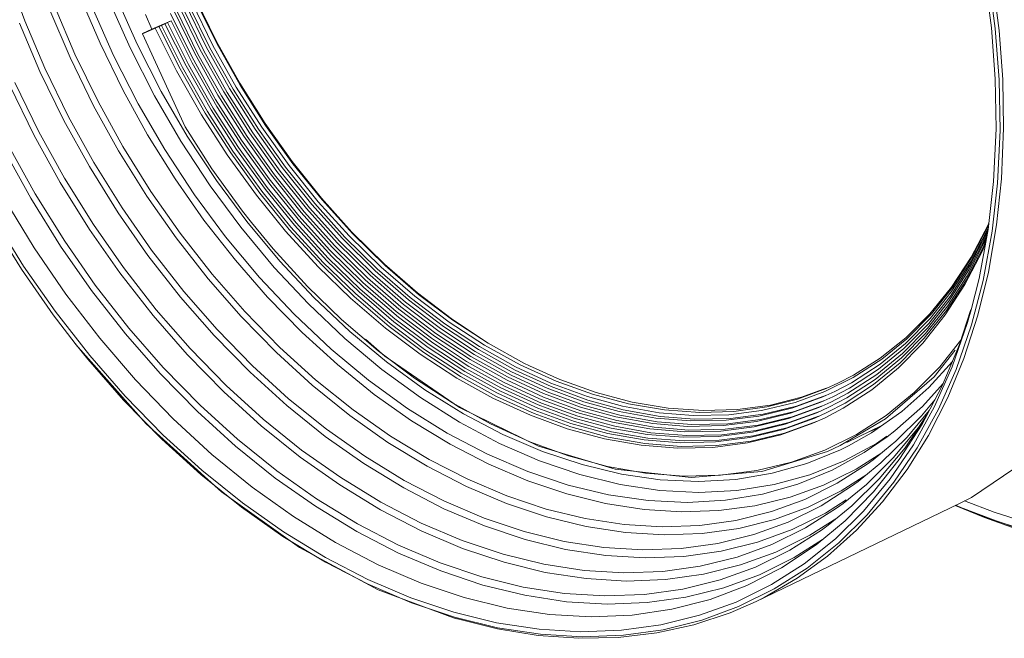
# Model space of a CAD drawing. Header units: millimetres. Extents: x 3925 to 5043, y -86 to 778.
# Tile 59 of 113: x 4677 to 4721, y 29 to 57. Entities that reach past the tile are written whole.
import ezdxf

# ---------------------------------------------------------------- set-up
doc = ezdxf.new("R2010")
doc.units = ezdxf.units.MM
doc.header["$LTSCALE"] = 46.255
doc.layers.add('H30K-FRONT-CDXF_CONTINUOUS_LINE', color=7, linetype='CONTINUOUS')
doc.layers.add('PJ-LENS-B10RDXF_CONTINUOUS_LINE', color=7, linetype='CONTINUOUS')

msp = doc.modelspace()

# ---------------------------------------------------------------- linework, layer by layer
at = {"layer": 'H30K-FRONT-CDXF_CONTINUOUS_LINE', "color": 7, "linetype": 'Continuous', "lineweight": 0}
for p, q in [((4720.0477, 34.8273), (4718.7225, 35.3567)), ((4718.7462, 35.3738), (4719.6825, 34.9679)), ((4718.8595, 35.324), (4718.7464, 35.3739)), ((4719.6825, 34.9679), (4723.0788, 33.8116)), ((4721.4687, 34.3173), (4720.0477, 34.8273))]:
    msp.add_line(p, q, dxfattribs=at)
for points in [[(4722.13, 34.5342), (4720.4756, 35.0669), (4719.1503, 35.5749)], [(4721.571, 34.3369), (4720.5672, 34.6719), (4718.8595, 35.324)]]:
    msp.add_lwpolyline(points, dxfattribs=at)
at = {"layer": 'PJ-LENS-B10RDXF_CONTINUOUS_LINE', "color": 7, "linetype": 'Continuous', "lineweight": 0}
for p, q in [((4720.1963, 59.3566), (4720.533, 56.8425)), ((4684.4599, 55.7398), (4683.5008, 57.7086)), ((4684.7284, 55.8776), (4683.7752, 57.834)), ((4684.9968, 56.0153), (4684.0497, 57.9593)), ((4682.5521, 56.8149), (4682.2525, 57.4719)), ((4682.6993, 56.8515), (4682.1256, 56.606)), ((4682.1276, 56.6103), (4682.5521, 56.8149)), ((4683.4108, 57.1825), (4682.5521, 56.8149)), ((4682.6993, 56.8515), (4682.8625, 56.9302)), ((4682.8625, 56.9302), (4682.9734, 56.9777)), ((4682.9734, 56.9777), (4683.1367, 57.0564)), ((4683.1367, 57.0564), (4683.2476, 57.1038)), ((4683.2476, 57.1038), (4683.4108, 57.1825)), ((4720.533, 56.8425), (4720.7068, 54.5257)), ((4682.1256, 56.606), (4682.1276, 56.6103)), ((4684.0408, 52.4067), (4682.1256, 56.606)), ((4720.7068, 54.5257), (4720.7445, 52.2533)), ((4688.863, 50.8467), (4687.6432, 52.5645)), ((4720.7445, 52.2533), (4720.6339, 49.8745)), ((4690.1819, 49.1958), (4688.863, 50.8467)), ((4690.2095, 49.1173), (4688.8949, 50.7512)), ((4720.6339, 49.8745), (4720.389, 47.71)), ((4688.0158, 46.9113), (4687.0318, 48.0999)), ((4720.205, 47.9974), (4719.4389, 46.5399)), ((4720.2449, 48.0935), (4720.205, 47.9974)), ((4719.391, 46.1652), (4720.1343, 47.6059)), ((4720.389, 47.71), (4719.9808, 45.4954)), ((4720.0374, 47.2049), (4720.1549, 47.4909)), ((4720.0908, 47.4161), (4720.1828, 47.6419)), ((4720.1343, 47.6059), (4720.2108, 47.7936)), ((4719.2124, 45.5097), (4719.994, 47.0155)), ((4719.2606, 45.7086), (4720.0374, 47.2049)), ((4719.3428, 45.9662), (4720.0908, 47.4161)), ((4719.9506, 46.826), (4720.0783, 47.1367)), ((4719.994, 47.0155), (4720.1266, 47.3383)), ((4718.6003, 45.1829), (4719.4875, 46.563)), ((4719.1642, 45.3108), (4719.9506, 46.826)), ((4694.5035, 44.9328), (4693.0167, 46.2266)), ((4718.4925, 44.7674), (4719.391, 46.1652)), ((4718.5464, 44.9751), (4719.4392, 46.3641)), ((4719.4389, 46.5399), (4718.5605, 45.1998)), ((4718.3867, 44.3547), (4719.2606, 45.7086)), ((4718.4387, 44.5596), (4719.3428, 45.9662)), ((4719.7485, 43.9245), (4720.2239, 45.8625)), ((4718.2794, 43.9398), (4719.1642, 45.3108)), ((4718.3331, 44.1472), (4719.2124, 45.5097)), ((4719.9808, 45.4954), (4719.4566, 43.4921)), ((4718.5605, 45.1998), (4717.5774, 43.9881)), ((4717.596, 43.7791), (4718.5464, 44.9751)), ((4717.6559, 43.9945), (4718.6003, 45.1829)), ((4717.3924, 43.1061), (4718.3867, 44.3547)), ((4717.4762, 43.3484), (4718.4387, 44.5596)), ((4717.5361, 43.5638), (4718.4925, 44.7674)), ((4716.553, 42.8722), (4717.6559, 43.9945)), ((4717.2726, 42.6754), (4718.2794, 43.9398)), ((4717.3325, 42.8907), (4718.3331, 44.1472)), ((4718.9232, 42.6154), (4719.43, 44.1841)), ((4719.1186, 41.9831), (4719.7485, 43.9245)), ((4716.419, 42.4271), (4717.5361, 43.5638)), ((4716.486, 42.6497), (4717.596, 43.7791)), ((4719.4566, 43.4921), (4718.763, 41.4907)), ((4716.3087, 42.0036), (4717.3924, 43.1061)), ((4716.352, 42.2046), (4717.4762, 43.3484)), ((4679.6655, 41.95), (4679.0898, 42.661)), ((4716.1753, 41.559), (4717.2726, 42.6754)), ((4716.242, 41.7813), (4717.3325, 42.8907)), ((4718.9848, 42.8062), (4718.0282, 41.6103)), ((4718.1434, 40.7526), (4718.9232, 42.6154)), ((4715.2037, 41.2664), (4716.352, 42.2046)), ((4715.2779, 41.4949), (4716.419, 42.4271)), ((4717.7729, 41.1515), (4718.7236, 42.3516)), ((4696.7237, 41.8498), (4698.3887, 40.9197)), ((4699.5468, 41.6544), (4699.2984, 41.7777)), ((4715.0466, 40.8032), (4716.242, 41.7813)), ((4715.1208, 41.0316), (4716.3087, 42.0036)), ((4718.3956, 40.2299), (4719.1186, 41.9831)), ((4700.9255, 41.036), (4699.5468, 41.6544)), ((4713.8882, 40.4181), (4715.2037, 41.2664)), ((4713.9707, 40.6519), (4715.2779, 41.4949)), ((4714.9724, 40.5747), (4716.1753, 41.559)), ((4718.0282, 41.6103), (4716.8784, 40.446)), ((4717.7979, 39.8231), (4718.5868, 41.603)), ((4718.763, 41.4907), (4717.9717, 39.699)), ((4700.1833, 40.2441), (4698.5512, 40.9988)), ((4702.3899, 40.3673), (4700.7585, 40.9556)), ((4712.8606, 40.4889), (4714.1357, 41.1196)), ((4713.4412, 40.8654), (4712.9171, 40.627)), ((4713.3004, 40.4897), (4714.0532, 40.8857)), ((4714.1457, 41.2319), (4713.4412, 40.8654)), ((4713.7688, 39.9763), (4715.0466, 40.8032)), ((4713.8509, 40.21), (4715.1208, 41.0316)), ((4715.592, 39.2637), (4717.7729, 41.1515)), ((4717.2548, 39.8261), (4718.1835, 40.8484)), ((4712.7699, 40.251), (4713.3004, 40.4897)), ((4713.1258, 40.017), (4713.8882, 40.4181)), ((4713.2131, 40.2533), (4713.9707, 40.6519)), ((4713.6866, 39.7427), (4714.9724, 40.5747)), ((4716.8784, 40.446), (4715.6185, 39.4201)), ((4717.2329, 39.0206), (4718.1434, 40.7526)), ((4701.7336, 39.3776), (4700.1003, 39.9729)), ((4705.798, 39.7432), (4704.1844, 40.0158)), ((4712.9332, 40.3297), (4711.5848, 39.8377)), ((4712.5886, 39.7753), (4713.1258, 40.017)), ((4712.6793, 40.0132), (4713.2131, 40.2533)), ((4712.9501, 39.5466), (4713.7688, 39.9763)), ((4713.0374, 39.7829), (4713.8509, 40.21)), ((4717.2118, 39.3982), (4717.8126, 40.1232)), ((4717.5186, 38.5148), (4718.3956, 40.2299)), ((4696.5807, 39.4955), (4698.3572, 38.5631)), ((4703.5907, 39.5947), (4705.2497, 39.297)), ((4703.7396, 39.8367), (4705.3881, 39.5409)), ((4705.3881, 39.5409), (4706.9294, 39.4149)), ((4707.2178, 39.5514), (4705.631, 39.6627)), ((4707.3848, 39.6319), (4705.798, 39.7432)), ((4708.7611, 39.6012), (4707.2178, 39.5514)), ((4708.9281, 39.6817), (4707.3848, 39.6319)), ((4711.0737, 39.021), (4712.4979, 39.5375)), ((4711.2142, 39.2744), (4712.5886, 39.7753)), ((4712.6612, 39.6161), (4711.237, 39.0997)), ((4712.4072, 39.2996), (4712.9501, 39.5466)), ((4712.4979, 39.5375), (4713.0374, 39.7829)), ((4712.8628, 39.3103), (4713.6866, 39.7427)), ((4714.9626, 38.6388), (4716.3155, 39.5935)), ((4716.0092, 38.7215), (4717.2548, 39.8261)), ((4716.5693, 38.4458), (4717.5554, 39.6341)), ((4716.8427, 38.0919), (4717.7979, 39.8231)), ((4717.9717, 39.699), (4717.0134, 37.9557)), ((4703.2929, 39.1106), (4704.9728, 38.8091)), ((4703.4418, 39.3526), (4705.1112, 39.0531)), ((4706.8629, 39.0032), (4705.3004, 39.1284)), ((4706.9914, 39.2479), (4705.4388, 39.3723)), ((4708.6007, 39.2827), (4706.9914, 39.2479)), ((4710.8745, 38.5388), (4712.3166, 39.0617)), ((4710.9741, 38.7799), (4712.4072, 39.2996)), ((4712.3166, 39.0617), (4712.8628, 39.3103)), ((4713.5467, 38.0579), (4715.592, 39.2637)), ((4715.6185, 39.4201), (4714.2772, 38.5562)), ((4703.0862, 38.6059), (4704.718, 38.3184)), ((4706.7343, 38.7585), (4705.162, 38.8845)), ((4713.8416, 38.2), (4715.4154, 38.9583)), ((4713.9161, 38.0455), (4714.9626, 38.6388)), ((4715.2756, 38.8597), (4714.8772, 38.6989)), ((4715.6635, 38.456), (4716.0092, 38.7215)), ((4702.9372, 38.3638), (4704.5793, 38.0746)), ((4714.2772, 38.5562), (4712.8487, 37.849)), ((4714.6267, 37.7459), (4715.6635, 38.456)), ((4715.3827, 37.2782), (4716.5693, 38.4458)), ((4716.5615, 36.9838), (4717.5186, 38.5148)), ((4712.0428, 37.2505), (4713.5586, 37.8694)), ((4712.973, 37.797), (4713.5467, 38.0579)), ((4713.5586, 37.8694), (4713.9161, 38.0455)), ((4715.8017, 36.5575), (4716.8427, 38.0919)), ((4717.0134, 37.9557), (4715.9664, 36.4071)), ((4710.4864, 36.8118), (4712.0428, 37.2505)), ((4714.3509, 36.4369), (4715.3827, 37.2782)), ((4714.7555, 37.2185), (4715.0253, 37.4164)), ((4713.4088, 36.3604), (4714.7555, 37.2185)), ((4715.4567, 35.5273), (4716.5615, 36.9838)), ((4714.0622, 36.2254), (4714.3509, 36.4369)), ((4714.6025, 35.1123), (4715.8017, 36.5575)), ((4712.6874, 35.3516), (4714.0622, 36.2254)), ((4713.6766, 35.4574), (4714.7275, 36.3144)), ((4713.8195, 35.6185), (4712.8846, 35.0222)), ((4709.7596, 31.0436), (4718.8832, 35.4398)), ((4711.1976, 34.6172), (4712.6874, 35.3516)), ((4711.9818, 34.3518), (4713.3823, 35.2419)), ((4713.3328, 33.8629), (4714.6025, 35.1123)), ((4713.3823, 35.2419), (4713.6766, 35.4574)), ((4711.9199, 32.7364), (4713.3328, 33.8629)), ((4710.9057, 32.5611), (4712.4607, 33.5909)), ((4692.2881, 31.8148), (4690.3642, 32.8072)), ((4694.2363, 30.9863), (4692.2881, 31.8148)), ((4696.1821, 30.334), (4694.2363, 30.9863)), ((4698.1196, 29.859), (4696.1821, 30.334))]:
    msp.add_line(p, q, dxfattribs=at)
for points in [[(4720.8689, 54.5366), (4720.7054, 56.7544), (4720.3938, 59.1531), (4719.974, 61.4209), (4719.3971, 63.8267), (4718.7279, 66.0977), (4717.8998, 68.4631), (4716.9936, 70.6901), (4715.9328, 72.9688), (4714.8069, 75.1056), (4713.5364, 77.2529), (4712.2125, 79.2552), (4710.7589, 81.2291), (4709.263, 83.0552), (4707.6566, 84.8173), (4706.018, 86.4287), (4704.2917, 87.9448), (4702.5431, 89.3074), (4700.732, 90.5481), (4698.9082, 91.6324), (4697.0492, 92.5739)], [(4720.5287, 54.5775), (4720.3566, 56.8735), (4720.0234, 59.3647), (4719.573, 61.7161), (4718.9514, 64.2143), (4718.2311, 66.5649), (4717.3381, 69.0126), (4716.3649, 71.3038), (4715.2258, 73.6432), (4714.0144, 75.8359), (4712.6485, 78.0306), (4711.227, 80.0671), (4709.6694, 82.062), (4708.0712, 83.8923), (4706.3602, 85.6421), (4704.6201, 87.2251), (4702.7944, 88.6939), (4700.949, 89.9946), (4699.0477, 91.1536), (4697.1371, 92.1413)], [(4683.8494, 51.7734), (4682.67, 53.8034), (4681.5671, 55.9629), (4680.6237, 58.0835), (4679.7526, 60.3668), (4679.0504, 62.561), (4678.441, 64.91), (4678.0012, 67.1179), (4677.6757, 69.4711), (4677.5104, 71.6316)], [(4676.7511, 71.3478), (4676.9156, 69.1911), (4677.2391, 66.843), (4677.6783, 64.6289), (4678.2872, 62.2733), (4678.992, 60.0644), (4679.8671, 57.7653), (4680.8182, 55.6242), (4681.9312, 53.4434), (4683.1243, 51.39), (4684.4689, 49.3446), (4685.8637, 47.4623), (4687.3888, 45.6332), (4688.9499, 43.9707), (4690.6151, 42.4007), (4692.3037, 40.9999), (4694.0663, 39.7246), (4695.8403, 38.6206), (4697.656, 37.6677), (4699.4718, 36.8879), (4701.2959, 36.2768), (4703.1095, 35.841), (4704.8978, 35.5829)], [(4682.0312, 63.9091), (4682.6462, 61.869), (4683.3727, 59.8663), (4684.2131, 57.8916), (4685.1592, 55.9652), (4686.2025, 54.1026), (4687.346, 52.2992), (4688.5652, 50.5924)], [(4669.8442, 62.459), (4670.4658, 59.9608), (4671.1861, 57.6102), (4672.0791, 55.1625), (4673.0523, 52.8714), (4674.1914, 50.5319), (4675.4028, 48.3392), (4676.7687, 46.1445), (4678.1901, 44.108)], [(4688.8949, 50.7512), (4687.6615, 52.4765), (4686.5157, 54.2844), (4685.4661, 56.1612), (4684.5179, 58.0979), (4683.6783, 60.0794), (4682.9515, 62.0963)], [(4679.0898, 42.661), (4678.0984, 43.9539), (4676.6678, 45.9999), (4675.2919, 48.2065), (4674.0711, 50.4115), (4672.9206, 52.769), (4671.9375, 55.0781), (4671.0342, 57.5486), (4670.3055, 59.9211), (4669.7824, 61.9775)], [(4690.0425, 49.0368), (4688.7279, 50.6707), (4687.4945, 52.3961), (4686.3487, 54.2039), (4685.2991, 56.0808), (4684.3509, 58.0174), (4683.5113, 59.9989), (4682.7845, 62.0158)], [(4675.9864, 59.4765), (4676.8213, 57.1879), (4677.7308, 55.0467), (4678.7954, 52.8603), (4679.9271, 50.8116), (4681.2032, 48.761), (4682.5314, 46.8578), (4683.9869, 44.9933), (4685.4804, 43.2825), (4687.0794, 41.647), (4688.7057, 40.167), (4690.4121, 38.7938), (4692.1373, 37.5775), (4693.9147, 36.4937), (4695.7012, 35.5698), (4697.5104, 34.7982), (4699.3175, 34.1901), (4701.1171, 33.7468), (4702.9037, 33.4702), (4704.6529, 33.3634), (4706.3785, 33.4261), (4708.0381, 33.656), (4709.6639, 34.0581), (4711.1976, 34.6172)], [(4715.4154, 37.7348), (4714.2603, 37.0019), (4712.7969, 36.2834), (4711.2922, 35.7386), (4709.6969, 35.3487), (4708.0829, 35.1298), (4706.4053, 35.0729), (4704.7119, 35.1793), (4702.9828, 35.4489), (4701.2351, 35.8804), (4699.4803, 36.4713), (4697.7174, 37.2232), (4695.9766, 38.1235), (4694.2435, 39.1803), (4692.5613, 40.3664), (4690.8991, 41.704), (4689.3149, 43.1456), (4687.7591, 44.7366), (4686.3057, 46.4008), (4684.8901, 48.213), (4683.5979, 50.0629), (4682.355, 52.0578), (4681.2522, 54.0511), (4680.2125, 56.1831), (4679.3241, 58.2712)], [(4680.9522, 58.228), (4681.8828, 56.1329), (4682.9719, 53.9989)], [(4687.6432, 52.5645), (4686.5005, 54.3787), (4685.4613, 56.2475), (4684.5201, 58.1791)], [(4712.1106, 35.2899), (4710.5884, 34.7324), (4708.9745, 34.3307), (4707.327, 34.1), (4705.6137, 34.0352), (4703.8765, 34.1389), (4702.1019, 34.4112), (4700.3143, 34.8492), (4698.519, 35.451), (4696.7216, 36.2152), (4694.9467, 37.1308), (4693.1801, 38.2056), (4691.4654, 39.4122), (4689.7693, 40.7748), (4688.1526, 42.2436), (4686.5644, 43.8655), (4685.0806, 45.5623), (4683.6358, 47.4099), (4682.3168, 49.2963), (4681.0482, 51.3305), (4679.9227, 53.3633), (4678.8615, 55.5376), (4677.9546, 57.6673)], [(4678.1913, 57.7905), (4679.0826, 55.6908), (4680.1257, 53.5467), (4681.2428, 51.5238), (4682.5031, 49.4991), (4683.8158, 47.62), (4685.255, 45.7797), (4686.7313, 44.0928), (4688.3121, 42.4812), (4689.9192, 41.0247), (4691.6054, 39.6747), (4693.295, 38.4903), (4695.035, 37.4357), (4696.776, 36.5406), (4698.5387, 35.793), (4700.3053, 35.2018), (4702.0644, 34.7712), (4703.8167, 34.5023), (4705.5322, 34.3999), (4707.2252, 34.4638), (4708.8533, 34.6918), (4710.4465, 35.0884), (4711.9494, 35.6386), (4713.4088, 36.3604)], [(4683.9393, 57.7647), (4684.8915, 55.826), (4685.9415, 53.9515), (4687.0922, 52.1366), (4688.3193, 50.4189)], [(4683.3917, 57.5109), (4684.356, 55.5476), (4685.4194, 53.6493), (4686.5848, 51.8114), (4687.8275, 50.0719)], [(4683.6655, 57.6378), (4684.6237, 55.6868), (4685.6804, 53.8004), (4686.8385, 51.974), (4688.0734, 50.2454)], [(4712.8846, 35.0222), (4711.3768, 34.2762), (4709.8259, 33.7084), (4708.1817, 33.2992), (4706.5033, 33.0643), (4704.758, 32.9985), (4702.9884, 33.1041), (4701.1807, 33.3816), (4699.3598, 33.8278), (4697.5311, 34.4408), (4695.7002, 35.2193), (4693.8921, 36.152), (4692.0925, 37.2468), (4690.3457, 38.476), (4688.6177, 39.8641), (4686.9706, 41.3604), (4685.3526, 43.0129), (4683.8409, 44.7416), (4682.3688, 46.624), (4681.025, 48.5459), (4679.7325, 50.6185), (4678.5857, 52.6897), (4677.5046, 54.9048), (4676.5808, 57.0744)], [(4682.6993, 56.8515), (4683.6542, 54.9382), (4684.7862, 52.9465), (4685.9373, 51.1559), (4687.2516, 49.3392)], [(4688.7346, 47.7945), (4687.4149, 49.4179), (4686.1005, 51.2345), (4684.9495, 53.0252), (4683.8175, 55.0169), (4682.8625, 56.9302)], [(4682.9734, 56.9777), (4683.9225, 55.0763), (4685.0476, 53.0971), (4686.1916, 51.3176), (4687.4979, 49.5123)], [(4688.9727, 47.9778), (4687.6611, 49.591), (4686.3549, 51.3963), (4685.2109, 53.1757), (4684.0858, 55.155), (4683.1367, 57.0564)], [(4683.2476, 57.1038), (4684.1909, 55.2144), (4685.309, 53.2476), (4686.4459, 51.4793), (4687.7441, 49.6854), (4689.0475, 48.0823), (4690.4931, 46.5002), (4691.9322, 45.1023), (4693.4897, 43.7662), (4695.0305, 42.6084), (4696.6628, 41.5468), (4698.2688, 40.6586)], [(4689.2108, 48.161), (4687.9073, 49.764), (4686.6092, 51.558), (4685.4723, 53.3263), (4684.3541, 55.2931), (4683.4108, 57.1825)], [(4689.5092, 48.7357), (4688.1735, 50.4077), (4686.9381, 52.1475), (4685.7808, 53.9849), (4684.7284, 55.8776)], [(4689.7476, 48.9185), (4688.4203, 50.58), (4687.1927, 52.3088), (4686.0427, 54.1346), (4684.9968, 56.0153)], [(4689.2708, 48.5528), (4687.9267, 50.2354), (4686.6836, 51.9862), (4685.5189, 53.8352), (4684.4599, 55.7398)], [(4719.4503, 44.1775), (4719.8029, 45.5879), (4720.2108, 47.7932), (4720.4555, 49.9486), (4720.566, 52.3161), (4720.5287, 54.5775)], [(4713.3924, 34.7962), (4712.1787, 34.0222), (4710.643, 33.2626), (4709.0636, 32.6844), (4707.3891, 32.2678), (4705.6798, 32.0287), (4703.9024, 31.9617), (4702.1003, 32.0694), (4700.2595, 32.352), (4698.4052, 32.8064), (4696.5431, 33.4307), (4694.6786, 34.2235), (4692.8374, 35.1732), (4691.0048, 36.2881), (4689.2259, 37.5399), (4687.4661, 38.9535), (4685.7886, 40.4774), (4684.1407, 42.1603), (4682.601, 43.921), (4681.1017, 45.8382), (4679.7331, 47.7956), (4678.4167, 49.9066), (4677.2487, 52.016), (4676.1478, 54.2719)], [(4676.3739, 54.414), (4677.4584, 52.1867), (4678.6114, 50.0995), (4679.9115, 48.0104), (4681.2646, 46.0716), (4682.7474, 44.1723), (4684.2689, 42.4295), (4685.8978, 40.7635), (4687.5545, 39.2561), (4689.2927, 37.8574), (4691.05, 36.6185), (4692.8605, 35.5147), (4694.68, 34.5738), (4696.5228, 33.7879), (4698.3633, 33.1686), (4700.1963, 32.7172), (4702.016, 32.4354), (4703.7976, 32.3267), (4705.5552, 32.3905), (4707.2457, 32.6246), (4708.9018, 33.0342), (4710.4641, 33.6037), (4711.9818, 34.3518)], [(4720.2239, 45.8625), (4720.592, 47.9935), (4720.8116, 50.0753), (4720.9079, 52.3552), (4720.8689, 54.5366)], [(4682.9719, 53.9989), (4684.1389, 51.9902), (4685.4541, 49.9895), (4686.8188, 48.1476)], [(4687.0318, 48.0999), (4686.6286, 48.6177), (4685.2486, 50.526), (4684.0408, 52.4067)], [(4676.1214, 51.5131), (4677.2957, 49.3875), (4678.6197, 47.2599), (4679.9978, 45.2855), (4681.5079, 43.3513), (4683.0573, 41.5767), (4684.7161, 39.8802), (4686.4032, 38.3452), (4688.1733, 36.921), (4689.9626, 35.6596), (4691.8062, 34.5357), (4693.6589, 33.5778), (4695.5352, 32.7777), (4697.4092, 32.1471), (4699.2754, 31.6875), (4701.1283, 31.4007), (4702.9423, 31.2899), (4704.732, 31.3549), (4706.4534, 31.5933), (4708.1398, 32.0103), (4709.7307, 32.5902), (4711.2763, 33.352)], [(4688.0578, 46.0818), (4686.5537, 47.8907), (4685.1776, 49.7512), (4683.8494, 51.7734)], [(4712.7468, 33.8286), (4711.4752, 33.0178), (4709.9115, 32.2444), (4708.3031, 31.6557), (4706.598, 31.2317), (4704.8576, 30.9883), (4703.0478, 30.9202), (4701.213, 31.0299), (4699.3388, 31.3178), (4697.4509, 31.7805), (4695.555, 32.416), (4693.6567, 33.2232), (4691.7821, 34.1902), (4689.9161, 35.3254), (4688.1048, 36.5999), (4686.3129, 38.0393), (4684.6048, 39.591), (4682.9267, 41.3047), (4681.3589, 43.0976), (4679.8322, 45.0498), (4678.4386, 47.043), (4677.0981, 49.1926), (4675.9088, 51.3407)], [(4688.5652, 50.5924), (4689.8796, 48.9558), (4691.2443, 47.4444), (4692.6997, 46.0145), (4694.1768, 44.7332), (4695.7404, 43.5456), (4697.2945, 42.5243), (4698.9278, 41.6119)], [(4688.0734, 50.2454), (4689.4045, 48.588), (4690.7867, 47.0574), (4692.2606, 45.6093), (4693.7565, 44.3117)], [(4688.3193, 50.4189), (4689.642, 48.7719), (4691.0155, 47.2509), (4692.4802, 45.8119), (4693.9667, 44.5225), (4695.5403, 43.3273), (4697.1042, 42.2995), (4698.7481, 41.3812), (4700.3493, 40.6403), (4702.0073, 40.0296), (4703.5907, 39.5947)], [(4687.8275, 50.0719), (4689.167, 48.4041), (4690.5579, 46.8639), (4692.0411, 45.4066), (4693.5464, 44.1009), (4695.14, 42.8906), (4696.7237, 41.8498)], [(4687.2516, 49.3392), (4688.5714, 47.7158), (4690.035, 46.1136), (4691.4921, 44.698), (4693.0692, 43.3448), (4694.6294, 42.1723), (4696.2821, 41.0972), (4697.9084, 40.1977), (4699.5975, 39.4235), (4701.2514, 38.8206), (4702.9372, 38.3638)], [(4687.4979, 49.5123), (4688.8094, 47.8991), (4690.264, 46.3069), (4691.7122, 44.9002), (4693.2795, 43.5555), (4694.83, 42.3904), (4696.4724, 41.322), (4698.0886, 40.4281)], [(4675.9224, 49.1335), (4677.2473, 46.9606), (4678.6764, 44.8755), (4680.2, 42.8921), (4681.8106, 41.0201), (4683.4983, 39.2713), (4685.2536, 37.6553), (4687.0662, 36.1818), (4688.9254, 34.8592), (4690.8212, 33.695), (4692.7416, 32.6963), (4694.6769, 31.8683), (4696.6142, 31.2164), (4698.5444, 30.7438), (4700.454, 30.4537), (4702.3343, 30.3476), (4704.1721, 30.426), (4705.9593, 30.6887), (4707.683, 31.1339), (4709.3358, 31.7595), (4710.9057, 32.5611)], [(4700.5226, 40.7148), (4698.9114, 41.4599), (4697.2569, 42.3846), (4695.6816, 43.4215), (4694.0967, 44.6282), (4692.6005, 45.9303), (4691.1268, 47.3839), (4689.7476, 48.9185)], [(4700.7585, 40.9556), (4699.1314, 41.6972), (4697.5205, 42.5869), (4695.9346, 43.6197), (4694.3845, 44.7887), (4692.8797, 46.0866), (4691.429, 47.5059), (4690.0425, 49.0368)], [(4693.0167, 46.2266), (4691.5524, 47.671), (4690.1819, 49.1958)], [(4699.2984, 41.7777), (4697.6875, 42.6674), (4696.1016, 43.7002), (4694.5515, 44.8691), (4693.0467, 46.1671), (4691.596, 47.5864), (4690.2095, 49.1173)], [(4698.5512, 40.9988), (4696.8753, 41.9356), (4695.28, 42.9857), (4693.675, 44.2078), (4692.1598, 45.5265), (4690.6675, 46.9986), (4689.2708, 48.5528)], [(4692.3802, 45.7284), (4690.8972, 47.1913), (4689.5092, 48.7357)], [(4686.8188, 48.1476), (4688.3111, 46.3577), (4689.8387, 44.7308), (4691.4681, 43.1945), (4693.1203, 41.8237), (4694.845, 40.5758), (4696.5807, 39.4955)], [(4699.9306, 39.7375), (4698.2519, 40.5068), (4696.6357, 41.4007), (4694.9932, 42.469), (4693.4428, 43.6342), (4691.8754, 44.9788), (4690.4273, 46.3856), (4688.9727, 47.9778)], [(4700.1003, 39.9729), (4698.4321, 40.7373), (4696.826, 41.6255), (4695.1938, 42.6871), (4693.653, 43.8448), (4692.0955, 45.181), (4690.6563, 46.5789), (4689.2108, 48.161)], [(4719.4392, 46.3641), (4720.1779, 47.7957), (4720.2239, 47.9087)], [(4719.4875, 46.563), (4720.2214, 47.9856), (4720.237, 48.0237)], [(4699.7608, 39.5022), (4698.0716, 40.2764), (4696.4454, 41.1759), (4694.7926, 42.251), (4693.2325, 43.4235), (4691.6554, 44.7767), (4690.1982, 46.1923), (4688.7346, 47.7945)], [(4691.0844, 43.7427), (4689.555, 45.2272), (4688.0158, 46.9113)], [(4712.1757, 36.7486), (4710.5794, 36.3073), (4708.8956, 36.0379), (4707.1844, 35.9503), (4705.4165, 36.0416), (4703.6324, 36.3101), (4701.8241, 36.7559), (4700.0104, 37.3746), (4698.206, 38.1603), (4696.4067, 39.1151), (4694.6497, 40.2185), (4692.9082, 41.4878), (4691.2403, 42.8798), (4689.5978, 44.4357), (4688.0578, 46.0818)], [(4705.3004, 39.1284), (4703.6287, 39.4259), (4702.0288, 39.8635), (4700.353, 40.4794), (4698.7313, 41.2293), (4697.0661, 42.1601), (4695.4808, 43.2036), (4693.8859, 44.418), (4692.3802, 45.7284)], [(4697.505, 42.7948), (4696.0783, 43.7338), (4694.5035, 44.9328)], [(4678.1901, 44.108), (4679.7478, 42.1131), (4681.346, 40.2828), (4683.057, 38.533), (4684.7971, 36.9501), (4686.6228, 35.4812), (4688.4682, 34.1805), (4690.3695, 33.0215), (4692.2801, 32.0338), (4694.215, 31.2088), (4696.1475, 30.5587)], [(4693.7565, 44.3117), (4695.3401, 43.109), (4696.914, 42.0746), (4698.5684, 41.1504), (4700.1799, 40.4048), (4701.8484, 39.7903), (4703.4418, 39.3526)], [(4717.5774, 43.9881), (4716.4995, 42.9147), (4715.3485, 41.9945), (4714.1457, 41.2319)], [(4718.5868, 41.603), (4719.2794, 43.5943), (4719.4503, 44.1775)], [(4699.5722, 38.2276), (4697.7997, 39.0384), (4696.0932, 39.9812), (4694.3685, 41.1019), (4692.74, 42.3241), (4691.0844, 43.7427)], [(4718.8858, 35.4411), (4719.4529, 35.728), (4722.3421, 37.6762), (4724.8283, 40.2243), (4726.8589, 43.2988)], [(4679.1101, 42.6307), (4682.2948, 39.0325), (4685.6772, 35.9705), (4689.1879, 33.4724), (4692.7382, 31.5681), (4696.2437, 30.2646)], [(4699.9639, 38.0372), (4696.4051, 39.7738), (4693.0318, 42.0791), (4692.1658, 42.8579)], [(4714.0532, 40.8857), (4715.3521, 41.7234), (4716.486, 42.6497)], [(4714.1357, 41.1196), (4715.4263, 41.9518), (4716.553, 42.8722)], [(4682.9973, 38.3506), (4681.2748, 40.1097), (4679.6655, 41.95)], [(4716.3155, 39.5935), (4717.5345, 40.6744), (4718.6029, 41.8503)], [(4698.9278, 41.6119), (4700.5187, 40.8758), (4702.1662, 40.2689), (4703.7396, 39.8367)], [(4698.3887, 40.9197), (4700.0105, 40.1693), (4701.6895, 39.551), (4703.2929, 39.1106)], [(4704.1844, 40.0158), (4702.5569, 40.4478), (4700.9255, 41.036)], [(4698.0886, 40.4281), (4699.7673, 39.6589), (4701.4109, 39.0598), (4703.0862, 38.6059)], [(4698.2688, 40.6586), (4699.937, 39.8942), (4701.5703, 39.2989), (4703.2352, 38.8479)], [(4705.4388, 39.3723), (4703.7777, 39.6679), (4702.1878, 40.1027), (4700.5226, 40.7148)], [(4705.631, 39.6627), (4704.0174, 39.9353), (4702.3899, 40.3673)], [(4706.9294, 39.4149), (4708.5327, 39.4468), (4709.9975, 39.6324), (4711.5122, 39.9975), (4712.8606, 40.4889)], [(4712.9171, 40.627), (4711.6308, 40.1549), (4710.2395, 39.8065), (4708.7611, 39.6012)], [(4712.9109, 40.6439), (4711.7978, 40.2354), (4710.4065, 39.887), (4708.9281, 39.6817)], [(4705.162, 38.8845), (4703.4798, 39.1838), (4701.8697, 39.6242), (4700.1833, 40.2441)], [(4705.1112, 39.0531), (4706.6721, 38.9254), (4708.2959, 38.9577), (4709.7794, 39.1457), (4711.3136, 39.5154), (4712.6793, 40.0132)], [(4705.2497, 39.297), (4706.8008, 39.1701), (4708.4143, 39.2022), (4709.8885, 39.3891), (4711.4129, 39.7565), (4712.7699, 40.251)], [(4712.8425, 40.0918), (4711.4855, 39.5968), (4709.9621, 39.2279), (4708.4824, 39.0381), (4706.8629, 39.0032)], [(4704.7425, 38.1532), (4703.1005, 38.4425), (4701.4147, 38.8993), (4699.7608, 39.5022)], [(4704.8813, 38.3971), (4703.2495, 38.6845), (4701.5741, 39.1384), (4699.9306, 39.7375)], [(4712.7518, 39.854), (4711.3862, 39.3558), (4709.8532, 38.9846), (4708.3641, 38.7936), (4706.7343, 38.7585)], [(4711.5848, 39.8377), (4710.071, 39.4712), (4708.6007, 39.2827)], [(4705.0201, 38.641), (4703.3985, 38.9266), (4701.7336, 39.3776)], [(4712.4798, 39.1404), (4711.0377, 38.6175), (4709.5371, 38.2566), (4707.9761, 38.0576), (4706.3853, 38.0232), (4704.7425, 38.1532)], [(4712.5705, 39.3783), (4711.1374, 38.8586), (4709.646, 38.4999), (4708.0947, 38.3021), (4706.5139, 38.2679), (4704.8813, 38.3971)], [(4704.9728, 38.8091), (4706.5434, 38.6807), (4708.1775, 38.7132), (4709.6704, 38.9024), (4711.2142, 39.2744)], [(4711.237, 39.0997), (4709.755, 38.7432), (4708.2134, 38.5467), (4706.6424, 38.5126), (4705.0201, 38.641)], [(4713.0022, 34.478), (4714.0724, 35.3506), (4715.3034, 36.5618), (4716.466, 37.9629), (4717.4023, 39.3429)], [(4714.7275, 36.3144), (4715.9363, 37.5038), (4717.078, 38.8796), (4717.4366, 39.4081)], [(4715.0253, 37.4164), (4716.0492, 38.2522), (4717.2118, 39.3982)], [(4703.2352, 38.8479), (4704.8568, 38.5623), (4706.4792, 38.434), (4708.0501, 38.468), (4709.5917, 38.6646), (4711.0737, 39.021)], [(4704.718, 38.3184), (4706.3506, 38.1892), (4707.9315, 38.2235), (4709.4827, 38.4212), (4710.9741, 38.7799)], [(4712.4607, 33.5909), (4713.7656, 34.6748), (4715.0392, 35.9753), (4716.1968, 37.4263), (4717.2329, 39.0206)], [(4686.5899, 35.2804), (4684.7505, 36.7579), (4682.9973, 38.3506)], [(4698.3572, 38.5631), (4700.1338, 37.8001), (4701.9185, 37.2021), (4703.6928, 36.7756), (4705.4425, 36.5229), (4707.1716, 36.4441), (4708.8444, 36.5396), (4710.4864, 36.8118)], [(4709.7851, 36.9312), (4708.1578, 36.7236), (4706.4996, 36.6868), (4704.784, 36.8212), (4703.0689, 37.1217), (4701.3039, 37.5981), (4699.5722, 38.2276)], [(4704.5793, 38.0746), (4706.222, 37.9445), (4707.8128, 37.9789), (4709.3738, 38.1779), (4710.8745, 38.5388)], [(4715.6458, 38.4819), (4715.1743, 38.16), (4713.7325, 37.3764), (4712.1757, 36.7486)], [(4712.973, 37.797), (4710.0135, 36.8934), (4706.8379, 36.6181), (4703.4154, 37.0011), (4699.9639, 38.0372)], [(4704.8978, 35.5829), (4706.6649, 35.5025), (4708.3745, 35.6003), (4710.0525, 35.8785), (4711.6431, 36.327), (4713.192, 36.9596), (4714.6267, 37.7459)], [(4712.8487, 37.849), (4711.3471, 37.3062), (4709.7851, 36.9312)], [(4715.9664, 36.4071), (4714.7599, 34.9482), (4713.4811, 33.6859), (4712.0575, 32.5474), (4710.5765, 31.6033)], [(4714.7471, 36.7599), (4713.5905, 36.0222), (4712.1106, 35.2899)], [(4709.7596, 31.0436), (4710.1228, 31.2243), (4711.6085, 32.0871), (4712.9748, 33.0807), (4714.2837, 34.2511), (4715.4567, 35.5273)], [(4690.3642, 32.8072), (4688.449, 33.9723), (4686.5899, 35.2804)], [(4711.2763, 33.352), (4712.7025, 34.2584), (4713.0022, 34.478)], [(4708.8546, 31.0157), (4710.4488, 31.8015), (4711.9199, 32.7364)], [(4710.5765, 31.6033), (4708.9713, 30.8095), (4707.3204, 30.2054), (4705.5702, 29.7703), (4703.7838, 29.5206), (4701.9263, 29.4508), (4700.0432, 29.5635), (4698.1196, 29.859)], [(4696.2498, 30.2675), (4698.1114, 29.8065), (4699.9513, 29.5116), (4701.7729, 29.3825), (4703.545, 29.4208), (4705.2894, 29.6274), (4706.9584, 29.9958), (4708.5901, 30.5352), (4709.7596, 31.0436)], [(4696.1475, 30.5587), (4698.072, 30.0847), (4699.9827, 29.789), (4701.8533, 29.6747), (4703.6991, 29.7418), (4705.4743, 29.9876), (4707.2137, 30.4177), (4708.8546, 31.0157)]]:
    msp.add_lwpolyline(points, dxfattribs=at)

doc.saveas('drawing.dxf')
